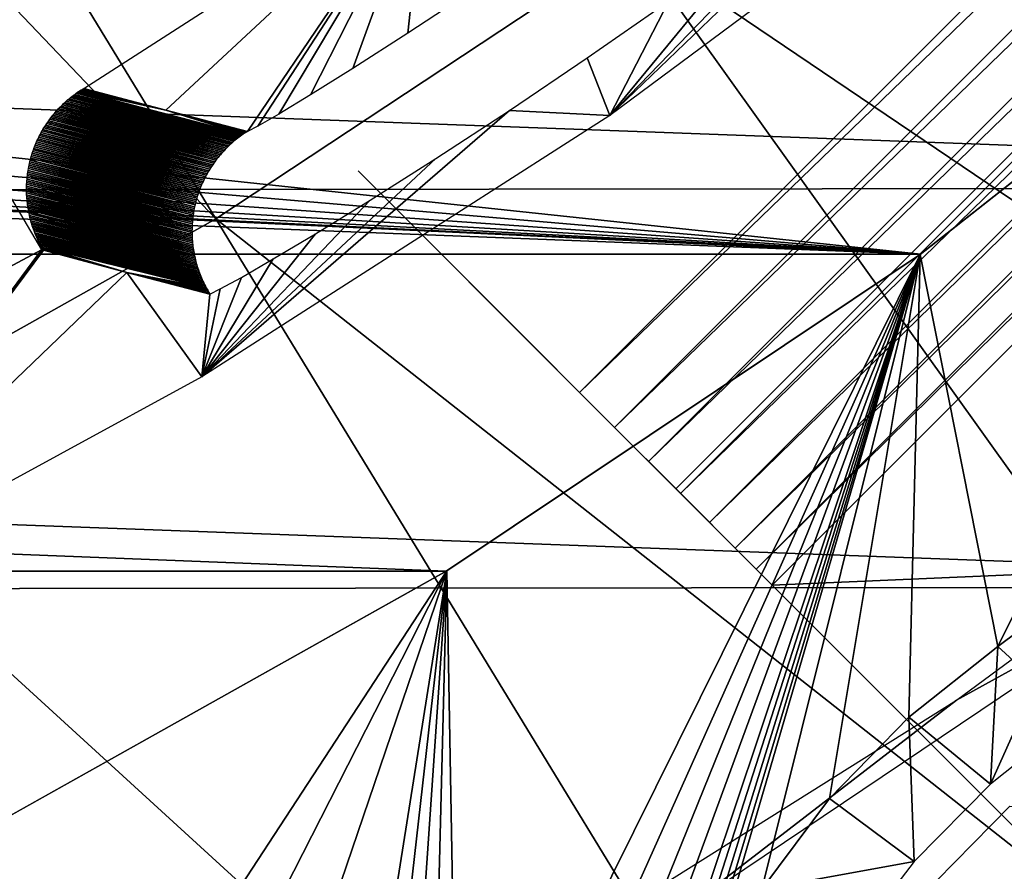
# Model space of a CAD drawing. Header units: millimetres. Extents: x -30.2 to 30.2, y -30.2 to 30.2.
# Tile 115 of 191: x 11.4 to 14.8, y -22 to -19.1. Entities that reach past the tile are written whole.
import ezdxf

# ---------------------------------------------------------------- set-up
doc = ezdxf.new("R2010")
doc.units = ezdxf.units.MM
doc.header["$LTSCALE"] = 81.481481
for name, color, linetype in [('1', 7, 'CONTINUOUS'), ('104', 7, 'CONTINUOUS'), ('120', 7, 'CONTINUOUS'), ('129', 7, 'CONTINUOUS'), ('141', 7, 'CONTINUOUS'), ('15', 7, 'CONTINUOUS'), ('174', 7, 'CONTINUOUS'), ('175', 7, 'CONTINUOUS'), ('242', 7, 'CONTINUOUS'), ('244', 7, 'CONTINUOUS'), ('245', 7, 'CONTINUOUS'), ('248', 7, 'CONTINUOUS'), ('27', 7, 'CONTINUOUS'), ('3', 7, 'CONTINUOUS'), ('55', 7, 'CONTINUOUS'), ('64', 7, 'CONTINUOUS'), ('79', 7, 'CONTINUOUS'), ('92', 7, 'CONTINUOUS')]:
    doc.layers.add(name, color=color, linetype=linetype)

msp = doc.modelspace()

# ---------------------------------------------------------------- linework, layer by layer
at = {"layer": '1', "color": 251, "linetype": 'Continuous', "true_color": 0x4c4c4c}
for points in [[(18.6557, -19.6917, 4.4), (-20.0588, -18.2617, 4.4), (20.0953, -18.2215, 4.4), (18.6557, -19.6917, 4.4)], [(-18.6164, -19.7288, 4.4), (-20.0588, -18.2617, 4.4), (18.6557, -19.6917, 4.4), (-18.6164, -19.7288, 4.4)], [(17.1139, -21.0458, 4.4), (-18.6164, -19.7288, 4.4), (18.6557, -19.6917, 4.4), (17.1139, -21.0458, 4.4)], [(-17.072, -21.0797, 4.4), (-18.6164, -19.7288, 4.4), (17.1139, -21.0458, 4.4), (-17.072, -21.0797, 4.4)], [(15.4714, -22.2809, 4.4), (-17.072, -21.0797, 4.4), (17.1139, -21.0458, 4.4), (15.4714, -22.2809, 4.4)], [(-15.4272, -22.3114, 4.4), (-17.072, -21.0797, 4.4), (15.4714, -22.2809, 4.4), (-15.4272, -22.3114, 4.4)]]:
    msp.add_3dface(points, dxfattribs=at)
at = {"layer": '104', "color": 251, "linetype": 'Continuous', "true_color": 0x4c4c4c}
msp.add_3dface([(11.491, -19.903, -212.7), (10.1559, -20.6163, -212.7), (7.903, -13.8121, -219.7829), (11.491, -19.903, -212.7)], dxfattribs=at)
at = {"layer": '120', "color": 251, "linetype": 'Continuous', "true_color": 0x4c4c4c}
for points in [[(11.6337, -19.3557, -212.2044), (12.793, -18.6098, -212.2044), (11.912, -19.4295, -188.4226), (11.6337, -19.3557, -212.2044)], [(11.912, -19.4295, -188.4226), (12.793, -18.6098, -212.2044), (12.189, -19.5018, -164.6738), (11.912, -19.4295, -188.4226)], [(12.189, -19.5018, -164.6738), (12.793, -18.6098, -212.2044), (12.224, -19.4839, -164.2834), (12.189, -19.5018, -164.6738)], [(12.224, -19.4839, -164.2834), (12.793, -18.6098, -212.2044), (12.2954, -19.4427, -163.9201), (12.224, -19.4839, -164.2834)], [(12.2954, -19.4427, -163.9201), (12.793, -18.6098, -212.2044), (12.4029, -19.3777, -163.5837), (12.2954, -19.4427, -163.9201)], [(12.4029, -19.3777, -163.5837), (12.793, -18.6098, -212.2044), (12.547, -19.288, -163.2735), (12.4029, -19.3777, -163.5837)], [(12.547, -19.288, -163.2735), (12.793, -18.6098, -212.2044), (12.7333, -19.1686, -162.9823), (12.547, -19.288, -163.2735)], [(12.7333, -19.1686, -162.9823), (12.793, -18.6098, -212.2044), (12.9528, -19.0238, -162.7196), (12.7333, -19.1686, -162.9823)]]:
    msp.add_3dface(points, dxfattribs=at)
at = {"layer": '129', "color": 251, "linetype": 'Continuous', "true_color": 0x4c4c4c}
for points in [[(11.6082, -19.3724, -212.2041), (12.1609, -19.5211, -164.6735), (11.6032, -19.376, -212.2041), (11.6082, -19.3724, -212.2041)], [(11.6132, -19.3689, -212.2042), (12.1655, -19.5177, -164.6736), (11.6082, -19.3724, -212.2041), (11.6132, -19.3689, -212.2042)], [(12.1655, -19.5177, -164.6736), (12.1609, -19.5211, -164.6735), (11.6082, -19.3724, -212.2041), (12.1655, -19.5177, -164.6736)], [(11.6183, -19.3655, -212.2042), (12.1701, -19.5144, -164.6736), (11.6132, -19.3689, -212.2042), (11.6183, -19.3655, -212.2042)], [(12.1701, -19.5144, -164.6736), (12.1655, -19.5177, -164.6736), (11.6132, -19.3689, -212.2042), (12.1701, -19.5144, -164.6736)], [(11.6234, -19.3621, -212.2043), (11.912, -19.4295, -188.4226), (11.6183, -19.3655, -212.2042), (11.6234, -19.3621, -212.2043)], [(12.1748, -19.5111, -164.6737), (12.1701, -19.5144, -164.6736), (11.6183, -19.3655, -212.2042), (12.1748, -19.5111, -164.6737)], [(12.1748, -19.5111, -164.6737), (11.6183, -19.3655, -212.2042), (11.912, -19.4295, -188.4226), (12.1748, -19.5111, -164.6737)], [(11.6285, -19.3589, -212.2043), (11.912, -19.4295, -188.4226), (11.6234, -19.3621, -212.2043), (11.6285, -19.3589, -212.2043)], [(11.6337, -19.3557, -212.2044), (11.912, -19.4295, -188.4226), (11.6285, -19.3589, -212.2043), (11.6337, -19.3557, -212.2044)], [(11.5702, -19.403, -212.2038), (12.1263, -19.5503, -164.6732), (11.5657, -19.4072, -212.2037), (11.5702, -19.403, -212.2038)], [(11.5747, -19.3989, -212.2038), (12.1304, -19.5465, -164.6733), (11.5702, -19.403, -212.2038), (11.5747, -19.3989, -212.2038)], [(12.1304, -19.5465, -164.6733), (12.1263, -19.5503, -164.6732), (11.5702, -19.403, -212.2038), (12.1304, -19.5465, -164.6733)], [(11.5793, -19.3949, -212.2038), (12.1346, -19.5427, -164.6733), (11.5747, -19.3989, -212.2038), (11.5793, -19.3949, -212.2038)], [(12.1346, -19.5427, -164.6733), (12.1304, -19.5465, -164.6733), (11.5747, -19.3989, -212.2038), (12.1346, -19.5427, -164.6733)], [(11.584, -19.391, -212.2039), (12.1388, -19.5389, -164.6733), (11.5793, -19.3949, -212.2038), (11.584, -19.391, -212.2039)], [(12.1388, -19.5389, -164.6733), (12.1346, -19.5427, -164.6733), (11.5793, -19.3949, -212.2038), (12.1388, -19.5389, -164.6733)], [(11.5887, -19.3871, -212.2039), (12.1431, -19.5352, -164.6734), (11.584, -19.391, -212.2039), (11.5887, -19.3871, -212.2039)], [(12.1431, -19.5352, -164.6734), (12.1388, -19.5389, -164.6733), (11.584, -19.391, -212.2039), (12.1431, -19.5352, -164.6734)], [(11.5935, -19.3833, -212.204), (12.1475, -19.5316, -164.6734), (11.5887, -19.3871, -212.2039), (11.5935, -19.3833, -212.204)], [(12.1475, -19.5316, -164.6734), (12.1431, -19.5352, -164.6734), (11.5887, -19.3871, -212.2039), (12.1475, -19.5316, -164.6734)], [(11.5984, -19.3796, -212.204), (12.1519, -19.528, -164.6735), (11.5935, -19.3833, -212.204), (11.5984, -19.3796, -212.204)], [(12.1519, -19.528, -164.6735), (12.1475, -19.5316, -164.6734), (11.5935, -19.3833, -212.204), (12.1519, -19.528, -164.6735)], [(11.6032, -19.376, -212.2041), (12.1564, -19.5245, -164.6735), (11.5984, -19.3796, -212.204), (11.6032, -19.376, -212.2041)], [(12.1564, -19.5245, -164.6735), (12.1519, -19.528, -164.6735), (11.5984, -19.3796, -212.204), (12.1564, -19.5245, -164.6735)], [(12.1609, -19.5211, -164.6735), (12.1564, -19.5245, -164.6735), (11.6032, -19.376, -212.2041), (12.1609, -19.5211, -164.6735)], [(11.533, -19.4419, -212.2034), (11.5368, -19.4374, -212.2035), (12.0935, -19.5853, -164.6729), (11.533, -19.4419, -212.2034)], [(11.5368, -19.4374, -212.2035), (11.5407, -19.4329, -212.2035), (12.0974, -19.5806, -164.673), (11.5368, -19.4374, -212.2035)], [(12.0935, -19.5853, -164.6729), (11.5368, -19.4374, -212.2035), (12.0974, -19.5806, -164.673), (12.0935, -19.5853, -164.6729)], [(11.5407, -19.4329, -212.2035), (11.5447, -19.4285, -212.2035), (12.1014, -19.576, -164.673), (11.5407, -19.4329, -212.2035)], [(12.0974, -19.5806, -164.673), (11.5407, -19.4329, -212.2035), (12.1014, -19.576, -164.673), (12.0974, -19.5806, -164.673)], [(11.5447, -19.4285, -212.2035), (11.5487, -19.4242, -212.2036), (12.1055, -19.5714, -164.673), (11.5447, -19.4285, -212.2035)], [(12.1014, -19.576, -164.673), (11.5447, -19.4285, -212.2035), (12.1055, -19.5714, -164.673), (12.1014, -19.576, -164.673)], [(11.5487, -19.4242, -212.2036), (11.5528, -19.4199, -212.2036), (12.1097, -19.567, -164.6731), (11.5487, -19.4242, -212.2036)], [(12.1055, -19.5714, -164.673), (11.5487, -19.4242, -212.2036), (12.1097, -19.567, -164.6731), (12.1055, -19.5714, -164.673)], [(11.5528, -19.4199, -212.2036), (11.557, -19.4157, -212.2036), (12.1139, -19.5625, -164.6731), (11.5528, -19.4199, -212.2036)], [(12.1097, -19.567, -164.6731), (11.5528, -19.4199, -212.2036), (12.1139, -19.5625, -164.6731), (12.1097, -19.567, -164.6731)], [(11.5613, -19.4114, -212.2037), (12.1182, -19.5582, -164.6732), (11.557, -19.4157, -212.2036), (11.5613, -19.4114, -212.2037)], [(11.557, -19.4157, -212.2036), (12.1182, -19.5582, -164.6732), (12.1139, -19.5625, -164.6731), (11.557, -19.4157, -212.2036)], [(11.5657, -19.4072, -212.2037), (12.1222, -19.5542, -164.6732), (11.5613, -19.4114, -212.2037), (11.5657, -19.4072, -212.2037)], [(12.1222, -19.5542, -164.6732), (12.1182, -19.5582, -164.6732), (11.5613, -19.4114, -212.2037), (12.1222, -19.5542, -164.6732)], [(12.1263, -19.5503, -164.6732), (12.1222, -19.5542, -164.6732), (11.5657, -19.4072, -212.2037), (12.1263, -19.5503, -164.6732)], [(12.1842, -19.5048, -164.6738), (12.1795, -19.508, -164.6737), (11.912, -19.4295, -188.4226), (12.1842, -19.5048, -164.6738)], [(11.912, -19.4295, -188.4226), (12.189, -19.5018, -164.6738), (12.1842, -19.5048, -164.6738), (11.912, -19.4295, -188.4226)], [(12.1795, -19.508, -164.6737), (12.1748, -19.5111, -164.6737), (11.912, -19.4295, -188.4226), (12.1795, -19.508, -164.6737)], [(11.5081, -19.475, -212.2032), (11.5115, -19.4701, -212.2033), (12.068, -19.6194, -164.6727), (11.5081, -19.475, -212.2032)], [(11.5115, -19.4701, -212.2033), (11.5149, -19.4652, -212.2033), (12.0714, -19.6144, -164.6728), (11.5115, -19.4701, -212.2033)], [(12.068, -19.6194, -164.6727), (11.5115, -19.4701, -212.2033), (12.0714, -19.6144, -164.6728), (12.068, -19.6194, -164.6727)], [(11.5149, -19.4652, -212.2033), (11.5184, -19.4605, -212.2033), (12.0749, -19.6094, -164.6728), (11.5149, -19.4652, -212.2033)], [(12.0714, -19.6144, -164.6728), (11.5149, -19.4652, -212.2033), (12.0749, -19.6094, -164.6728), (12.0714, -19.6144, -164.6728)], [(11.5184, -19.4605, -212.2033), (11.5219, -19.4557, -212.2033), (12.0785, -19.6045, -164.6728), (11.5184, -19.4605, -212.2033)], [(12.0749, -19.6094, -164.6728), (11.5184, -19.4605, -212.2033), (12.0785, -19.6045, -164.6728), (12.0749, -19.6094, -164.6728)], [(11.5219, -19.4557, -212.2033), (11.5255, -19.4511, -212.2034), (12.0821, -19.5996, -164.6728), (11.5219, -19.4557, -212.2033)], [(12.0785, -19.6045, -164.6728), (11.5219, -19.4557, -212.2033), (12.0821, -19.5996, -164.6728), (12.0785, -19.6045, -164.6728)], [(11.5255, -19.4511, -212.2034), (11.5292, -19.4464, -212.2034), (12.0858, -19.5948, -164.6729), (11.5255, -19.4511, -212.2034)], [(12.0821, -19.5996, -164.6728), (11.5255, -19.4511, -212.2034), (12.0858, -19.5948, -164.6729), (12.0821, -19.5996, -164.6728)], [(11.5292, -19.4464, -212.2034), (11.533, -19.4419, -212.2034), (12.0896, -19.59, -164.6729), (11.5292, -19.4464, -212.2034)], [(12.0858, -19.5948, -164.6729), (11.5292, -19.4464, -212.2034), (12.0896, -19.59, -164.6729), (12.0858, -19.5948, -164.6729)], [(12.0896, -19.59, -164.6729), (11.533, -19.4419, -212.2034), (12.0935, -19.5853, -164.6729), (12.0896, -19.59, -164.6729)], [(11.4868, -19.5104, -212.2031), (11.4896, -19.5052, -212.2031), (12.0465, -19.6559, -164.6726), (11.4868, -19.5104, -212.2031)], [(11.4896, -19.5052, -212.2031), (11.4925, -19.5001, -212.2031), (12.0493, -19.6505, -164.6726), (11.4896, -19.5052, -212.2031)], [(12.0465, -19.6559, -164.6726), (11.4896, -19.5052, -212.2031), (12.0493, -19.6505, -164.6726), (12.0465, -19.6559, -164.6726)], [(11.4925, -19.5001, -212.2031), (11.4955, -19.495, -212.2032), (12.0522, -19.6452, -164.6726), (11.4925, -19.5001, -212.2031)], [(12.0493, -19.6505, -164.6726), (11.4925, -19.5001, -212.2031), (12.0522, -19.6452, -164.6726), (12.0493, -19.6505, -164.6726)], [(11.4955, -19.495, -212.2032), (11.4985, -19.4899, -212.2032), (12.0552, -19.64, -164.6727), (11.4955, -19.495, -212.2032)], [(12.0522, -19.6452, -164.6726), (11.4955, -19.495, -212.2032), (12.0552, -19.64, -164.6727), (12.0522, -19.6452, -164.6726)], [(11.4985, -19.4899, -212.2032), (11.5016, -19.4849, -212.2032), (12.0583, -19.6348, -164.6727), (11.4985, -19.4899, -212.2032)], [(12.0552, -19.64, -164.6727), (11.4985, -19.4899, -212.2032), (12.0583, -19.6348, -164.6727), (12.0552, -19.64, -164.6727)], [(11.5016, -19.4849, -212.2032), (11.5048, -19.4799, -212.2032), (12.0615, -19.6296, -164.6727), (11.5016, -19.4849, -212.2032)], [(12.0583, -19.6348, -164.6727), (11.5016, -19.4849, -212.2032), (12.0615, -19.6296, -164.6727), (12.0583, -19.6348, -164.6727)], [(11.5048, -19.4799, -212.2032), (11.5081, -19.475, -212.2032), (12.0647, -19.6245, -164.6727), (11.5048, -19.4799, -212.2032)], [(12.0615, -19.6296, -164.6727), (11.5048, -19.4799, -212.2032), (12.0647, -19.6245, -164.6727), (12.0615, -19.6296, -164.6727)], [(12.0647, -19.6245, -164.6727), (11.5081, -19.475, -212.2032), (12.068, -19.6194, -164.6727), (12.0647, -19.6245, -164.6727)], [(11.4715, -19.5425, -212.203), (11.4738, -19.5371, -212.203), (12.0312, -19.6886, -164.6725), (11.4715, -19.5425, -212.203)], [(11.4738, -19.5371, -212.203), (11.4763, -19.5317, -212.203), (12.0336, -19.683, -164.6725), (11.4738, -19.5371, -212.203)], [(12.0312, -19.6886, -164.6725), (11.4738, -19.5371, -212.203), (12.0336, -19.683, -164.6725), (12.0312, -19.6886, -164.6725)], [(11.4763, -19.5317, -212.203), (11.4788, -19.5263, -212.2031), (12.036, -19.6775, -164.6725), (11.4763, -19.5317, -212.203)], [(12.0336, -19.683, -164.6725), (11.4763, -19.5317, -212.203), (12.036, -19.6775, -164.6725), (12.0336, -19.683, -164.6725)], [(11.4788, -19.5263, -212.2031), (11.4814, -19.521, -212.2031), (12.0385, -19.6721, -164.6725), (11.4788, -19.5263, -212.2031)], [(12.036, -19.6775, -164.6725), (11.4788, -19.5263, -212.2031), (12.0385, -19.6721, -164.6725), (12.036, -19.6775, -164.6725)], [(11.4814, -19.521, -212.2031), (11.484, -19.5157, -212.2031), (12.041, -19.6666, -164.6726), (11.4814, -19.521, -212.2031)], [(12.0385, -19.6721, -164.6725), (11.4814, -19.521, -212.2031), (12.041, -19.6666, -164.6726), (12.0385, -19.6721, -164.6725)], [(11.484, -19.5157, -212.2031), (11.4868, -19.5104, -212.2031), (12.0437, -19.6612, -164.6726), (11.484, -19.5157, -212.2031)], [(12.041, -19.6666, -164.6726), (11.484, -19.5157, -212.2031), (12.0437, -19.6612, -164.6726), (12.041, -19.6666, -164.6726)], [(12.0437, -19.6612, -164.6726), (11.4868, -19.5104, -212.2031), (12.0465, -19.6559, -164.6726), (12.0437, -19.6612, -164.6726)], [(11.4591, -19.5758, -212.203), (11.461, -19.5701, -212.203), (12.0209, -19.7167, -164.6725), (11.4591, -19.5758, -212.203)], [(11.461, -19.5701, -212.203), (11.4629, -19.5645, -212.203), (12.0228, -19.711, -164.6725), (11.461, -19.5701, -212.203)], [(12.0209, -19.7167, -164.6725), (11.461, -19.5701, -212.203), (12.0228, -19.711, -164.6725), (12.0209, -19.7167, -164.6725)], [(11.4629, -19.5645, -212.203), (11.4649, -19.559, -212.203), (12.0247, -19.7053, -164.6725), (11.4629, -19.5645, -212.203)], [(12.0228, -19.711, -164.6725), (11.4629, -19.5645, -212.203), (12.0247, -19.7053, -164.6725), (12.0228, -19.711, -164.6725)], [(11.4649, -19.559, -212.203), (11.467, -19.5535, -212.203), (12.0268, -19.6997, -164.6725), (11.4649, -19.559, -212.203)], [(12.0247, -19.7053, -164.6725), (11.4649, -19.559, -212.203), (12.0268, -19.6997, -164.6725), (12.0247, -19.7053, -164.6725)], [(11.467, -19.5535, -212.203), (11.4692, -19.548, -212.203), (12.0268, -19.6997, -164.6725), (11.467, -19.5535, -212.203)], [(11.4692, -19.548, -212.203), (11.4715, -19.5425, -212.203), (12.029, -19.6941, -164.6725), (11.4692, -19.548, -212.203)], [(12.0268, -19.6997, -164.6725), (11.4692, -19.548, -212.203), (12.029, -19.6941, -164.6725), (12.0268, -19.6997, -164.6725)], [(12.029, -19.6941, -164.6725), (11.4715, -19.5425, -212.203), (12.0312, -19.6886, -164.6725), (12.029, -19.6941, -164.6725)], [(11.4497, -19.6102, -212.203), (11.4511, -19.6044, -212.203), (12.0113, -19.7511, -164.6725), (11.4497, -19.6102, -212.203)], [(11.4511, -19.6044, -212.203), (11.4525, -19.5986, -212.203), (12.0127, -19.7453, -164.6725), (11.4511, -19.6044, -212.203)], [(12.0113, -19.7511, -164.6725), (11.4511, -19.6044, -212.203), (12.0127, -19.7453, -164.6725), (12.0113, -19.7511, -164.6725)], [(11.4525, -19.5986, -212.203), (11.454, -19.5928, -212.203), (12.0141, -19.7396, -164.6725), (11.4525, -19.5986, -212.203)], [(12.0127, -19.7453, -164.6725), (11.4525, -19.5986, -212.203), (12.0141, -19.7396, -164.6725), (12.0127, -19.7453, -164.6725)], [(11.454, -19.5928, -212.203), (11.4556, -19.5871, -212.203), (12.0157, -19.7338, -164.6725), (11.454, -19.5928, -212.203)], [(12.0141, -19.7396, -164.6725), (11.454, -19.5928, -212.203), (12.0157, -19.7338, -164.6725), (12.0141, -19.7396, -164.6725)], [(11.4556, -19.5871, -212.203), (11.4573, -19.5814, -212.203), (12.0173, -19.7281, -164.6725), (11.4556, -19.5871, -212.203)], [(12.0157, -19.7338, -164.6725), (11.4556, -19.5871, -212.203), (12.0173, -19.7281, -164.6725), (12.0157, -19.7338, -164.6725)], [(11.4573, -19.5814, -212.203), (11.4591, -19.5758, -212.203), (12.019, -19.7224, -164.6725), (11.4573, -19.5814, -212.203)], [(12.0173, -19.7281, -164.6725), (11.4573, -19.5814, -212.203), (12.019, -19.7224, -164.6725), (12.0173, -19.7281, -164.6725)], [(12.019, -19.7224, -164.6725), (11.4591, -19.5758, -212.203), (12.0209, -19.7167, -164.6725), (12.019, -19.7224, -164.6725)], [(11.4434, -19.6454, -212.203), (11.4442, -19.6395, -212.203), (12.0048, -19.7861, -164.6725), (11.4434, -19.6454, -212.203)], [(11.4442, -19.6395, -212.203), (11.4451, -19.6336, -212.203), (12.0057, -19.7802, -164.6725), (11.4442, -19.6395, -212.203)], [(12.0048, -19.7861, -164.6725), (11.4442, -19.6395, -212.203), (12.0057, -19.7802, -164.6725), (12.0048, -19.7861, -164.6725)], [(11.4451, -19.6336, -212.203), (11.4461, -19.6277, -212.203), (12.0066, -19.7744, -164.6725), (11.4451, -19.6336, -212.203)], [(12.0057, -19.7802, -164.6725), (11.4451, -19.6336, -212.203), (12.0066, -19.7744, -164.6725), (12.0057, -19.7802, -164.6725)], [(11.4461, -19.6277, -212.203), (11.4472, -19.6218, -212.203), (12.0077, -19.7686, -164.6725), (11.4461, -19.6277, -212.203)], [(12.0066, -19.7744, -164.6725), (11.4461, -19.6277, -212.203), (12.0077, -19.7686, -164.6725), (12.0066, -19.7744, -164.6725)], [(11.4472, -19.6218, -212.203), (11.4484, -19.616, -212.203), (12.0088, -19.7627, -164.6725), (11.4472, -19.6218, -212.203)], [(12.0077, -19.7686, -164.6725), (11.4472, -19.6218, -212.203), (12.0088, -19.7627, -164.6725), (12.0077, -19.7686, -164.6725)], [(11.4484, -19.616, -212.203), (11.4497, -19.6102, -212.203), (12.01, -19.7569, -164.6725), (11.4484, -19.616, -212.203)], [(12.0088, -19.7627, -164.6725), (11.4484, -19.616, -212.203), (12.01, -19.7569, -164.6725), (12.0088, -19.7627, -164.6725)], [(12.01, -19.7569, -164.6725), (11.4497, -19.6102, -212.203), (12.0113, -19.7511, -164.6725), (12.01, -19.7569, -164.6725)], [(11.4405, -19.6749, -212.2031), (11.4409, -19.669, -212.203), (12.0019, -19.8154, -164.6725), (11.4405, -19.6749, -212.2031)], [(11.4409, -19.669, -212.203), (11.4414, -19.6631, -212.203), (12.0023, -19.8096, -164.6725), (11.4409, -19.669, -212.203)], [(12.0019, -19.8154, -164.6725), (11.4409, -19.669, -212.203), (12.0023, -19.8096, -164.6725), (12.0019, -19.8154, -164.6725)], [(11.4414, -19.6631, -212.203), (11.442, -19.6572, -212.203), (12.0028, -19.8037, -164.6725), (11.4414, -19.6631, -212.203)], [(12.0023, -19.8096, -164.6725), (11.4414, -19.6631, -212.203), (12.0028, -19.8037, -164.6725), (12.0023, -19.8096, -164.6725)], [(11.442, -19.6572, -212.203), (11.4426, -19.6513, -212.203), (12.0034, -19.7978, -164.6725), (11.442, -19.6572, -212.203)], [(12.0028, -19.8037, -164.6725), (11.442, -19.6572, -212.203), (12.0034, -19.7978, -164.6725), (12.0028, -19.8037, -164.6725)], [(11.4426, -19.6513, -212.203), (11.4434, -19.6454, -212.203), (12.0041, -19.792, -164.6725), (11.4426, -19.6513, -212.203)], [(12.0034, -19.7978, -164.6725), (11.4426, -19.6513, -212.203), (12.0041, -19.792, -164.6725), (12.0034, -19.7978, -164.6725)], [(12.0041, -19.792, -164.6725), (11.4434, -19.6454, -212.203), (12.0048, -19.7861, -164.6725), (12.0041, -19.792, -164.6725)], [(11.4398, -19.6986, -212.2031), (11.4399, -19.6927, -212.2031), (12.001, -19.839, -164.6726), (11.4398, -19.6986, -212.2031)], [(11.4399, -19.7045, -212.2031), (11.4398, -19.6986, -212.2031), (12.0011, -19.8448, -164.6726), (11.4399, -19.7045, -212.2031)], [(12.0011, -19.8448, -164.6726), (11.4398, -19.6986, -212.2031), (12.001, -19.839, -164.6726), (12.0011, -19.8448, -164.6726)], [(11.4399, -19.6927, -212.2031), (11.44, -19.6868, -212.2031), (12.0011, -19.8331, -164.6726), (11.4399, -19.6927, -212.2031)], [(12.001, -19.839, -164.6726), (11.4399, -19.6927, -212.2031), (12.0011, -19.8331, -164.6726), (12.001, -19.839, -164.6726)], [(11.44, -19.7103, -212.2032), (11.4399, -19.7045, -212.2031), (12.0012, -19.8507, -164.6726), (11.44, -19.7103, -212.2032)], [(12.0012, -19.8507, -164.6726), (11.4399, -19.7045, -212.2031), (12.0011, -19.8448, -164.6726), (12.0012, -19.8507, -164.6726)], [(11.44, -19.6868, -212.2031), (11.4402, -19.6809, -212.2031), (12.0013, -19.8272, -164.6726), (11.44, -19.6868, -212.2031)], [(12.0011, -19.8331, -164.6726), (11.44, -19.6868, -212.2031), (12.0013, -19.8272, -164.6726), (12.0011, -19.8331, -164.6726)], [(11.4402, -19.6809, -212.2031), (11.4405, -19.6749, -212.2031), (12.0015, -19.8213, -164.6726), (11.4402, -19.6809, -212.2031)], [(12.0013, -19.8272, -164.6726), (11.4402, -19.6809, -212.2031), (12.0015, -19.8213, -164.6726), (12.0013, -19.8272, -164.6726)], [(12.0015, -19.8213, -164.6726), (11.4405, -19.6749, -212.2031), (12.0019, -19.8154, -164.6725), (12.0015, -19.8213, -164.6726)], [(11.4402, -19.7162, -212.2032), (11.44, -19.7103, -212.2032), (12.0013, -19.8565, -164.6727), (11.4402, -19.7162, -212.2032)], [(12.0013, -19.8565, -164.6727), (11.44, -19.7103, -212.2032), (12.0012, -19.8507, -164.6726), (12.0013, -19.8565, -164.6727)], [(11.4405, -19.7221, -212.2032), (11.4402, -19.7162, -212.2032), (12.0016, -19.8624, -164.6727), (11.4405, -19.7221, -212.2032)], [(12.0016, -19.8624, -164.6727), (11.4402, -19.7162, -212.2032), (12.0013, -19.8565, -164.6727), (12.0016, -19.8624, -164.6727)], [(11.4409, -19.7279, -212.2032), (11.4405, -19.7221, -212.2032), (12.002, -19.8682, -164.6727), (11.4409, -19.7279, -212.2032)], [(12.002, -19.8682, -164.6727), (11.4405, -19.7221, -212.2032), (12.0016, -19.8624, -164.6727), (12.002, -19.8682, -164.6727)], [(11.4414, -19.7337, -212.2032), (11.4409, -19.7279, -212.2032), (12.0024, -19.8741, -164.6727), (11.4414, -19.7337, -212.2032)], [(12.0024, -19.8741, -164.6727), (11.4409, -19.7279, -212.2032), (12.002, -19.8682, -164.6727), (12.0024, -19.8741, -164.6727)], [(11.4419, -19.7395, -212.2033), (11.4414, -19.7337, -212.2032), (12.0029, -19.8799, -164.6727), (11.4419, -19.7395, -212.2033)], [(12.0029, -19.8799, -164.6727), (11.4414, -19.7337, -212.2032), (12.0024, -19.8741, -164.6727), (12.0029, -19.8799, -164.6727)], [(11.4426, -19.7452, -212.2033), (11.4419, -19.7395, -212.2033), (12.0035, -19.8857, -164.6728), (11.4426, -19.7452, -212.2033)], [(12.0035, -19.8857, -164.6728), (11.4419, -19.7395, -212.2033), (12.0029, -19.8799, -164.6727), (12.0035, -19.8857, -164.6728)], [(11.4433, -19.751, -212.2033), (11.4426, -19.7452, -212.2033), (12.0042, -19.8915, -164.6728), (11.4433, -19.751, -212.2033)], [(12.0042, -19.8915, -164.6728), (11.4426, -19.7452, -212.2033), (12.0035, -19.8857, -164.6728), (12.0042, -19.8915, -164.6728)], [(11.4441, -19.7567, -212.2033), (11.4433, -19.751, -212.2033), (12.005, -19.8973, -164.6728), (11.4441, -19.7567, -212.2033)], [(12.005, -19.8973, -164.6728), (11.4433, -19.751, -212.2033), (12.0042, -19.8915, -164.6728), (12.005, -19.8973, -164.6728)], [(11.4449, -19.7624, -212.2034), (11.4441, -19.7567, -212.2033), (12.0059, -19.903, -164.6728), (11.4449, -19.7624, -212.2034)], [(12.0059, -19.903, -164.6728), (11.4441, -19.7567, -212.2033), (12.005, -19.8973, -164.6728), (12.0059, -19.903, -164.6728)], [(11.4459, -19.768, -212.2034), (11.4449, -19.7624, -212.2034), (12.0068, -19.9088, -164.6729), (11.4459, -19.768, -212.2034)], [(12.0068, -19.9088, -164.6729), (11.4449, -19.7624, -212.2034), (12.0059, -19.903, -164.6728), (12.0068, -19.9088, -164.6729)], [(11.447, -19.7742, -212.2034), (11.4459, -19.768, -212.2034), (12.0079, -19.9145, -164.6729), (11.447, -19.7742, -212.2034)], [(12.0079, -19.9145, -164.6729), (11.4459, -19.768, -212.2034), (12.0068, -19.9088, -164.6729), (12.0079, -19.9145, -164.6729)], [(11.4483, -19.7803, -212.2035), (11.447, -19.7742, -212.2034), (12.009, -19.9202, -164.6729), (11.4483, -19.7803, -212.2035)], [(12.009, -19.9202, -164.6729), (11.447, -19.7742, -212.2034), (12.0079, -19.9145, -164.6729), (12.009, -19.9202, -164.6729)], [(11.4496, -19.7863, -212.2035), (11.4483, -19.7803, -212.2035), (12.0102, -19.9259, -164.673), (11.4496, -19.7863, -212.2035)], [(12.0102, -19.9259, -164.673), (11.4483, -19.7803, -212.2035), (12.009, -19.9202, -164.6729), (12.0102, -19.9259, -164.673)], [(11.451, -19.7924, -212.2035), (11.4496, -19.7863, -212.2035), (12.0114, -19.9315, -164.673), (11.451, -19.7924, -212.2035)], [(12.0114, -19.9315, -164.673), (11.4496, -19.7863, -212.2035), (12.0102, -19.9259, -164.673), (12.0114, -19.9315, -164.673)], [(11.4525, -19.7984, -212.2036), (11.451, -19.7924, -212.2035), (12.0128, -19.9372, -164.673), (11.4525, -19.7984, -212.2036)], [(12.0128, -19.9372, -164.673), (11.451, -19.7924, -212.2035), (12.0114, -19.9315, -164.673), (12.0128, -19.9372, -164.673)], [(11.4541, -19.8043, -212.2036), (11.4525, -19.7984, -212.2036), (12.0142, -19.9428, -164.6731), (11.4541, -19.8043, -212.2036)], [(12.0142, -19.9428, -164.6731), (11.4525, -19.7984, -212.2036), (12.0128, -19.9372, -164.673), (12.0142, -19.9428, -164.6731)], [(11.4557, -19.8102, -212.2036), (11.4541, -19.8043, -212.2036), (12.0157, -19.9484, -164.6731), (11.4557, -19.8102, -212.2036)], [(12.0157, -19.9484, -164.6731), (11.4541, -19.8043, -212.2036), (12.0142, -19.9428, -164.6731), (12.0157, -19.9484, -164.6731)], [(11.4575, -19.8161, -212.2037), (11.4557, -19.8102, -212.2036), (12.019, -19.9595, -164.6732), (11.4575, -19.8161, -212.2037)], [(12.019, -19.9595, -164.6732), (11.4557, -19.8102, -212.2036), (12.0173, -19.9539, -164.6731), (12.019, -19.9595, -164.6732)], [(12.0173, -19.9539, -164.6731), (11.4557, -19.8102, -212.2036), (12.0157, -19.9484, -164.6731), (12.0173, -19.9539, -164.6731)], [(11.4594, -19.822, -212.2037), (11.4575, -19.8161, -212.2037), (12.0207, -19.965, -164.6732), (11.4594, -19.822, -212.2037)], [(12.0207, -19.965, -164.6732), (11.4575, -19.8161, -212.2037), (12.019, -19.9595, -164.6732), (12.0207, -19.965, -164.6732)], [(11.4613, -19.8278, -212.2038), (11.4594, -19.822, -212.2037), (12.0226, -19.9704, -164.6732), (11.4613, -19.8278, -212.2038)], [(12.0226, -19.9704, -164.6732), (11.4594, -19.822, -212.2037), (12.0207, -19.965, -164.6732), (12.0226, -19.9704, -164.6732)], [(11.4633, -19.8336, -212.2038), (11.4613, -19.8278, -212.2038), (12.0245, -19.9759, -164.6733), (11.4633, -19.8336, -212.2038)], [(12.0245, -19.9759, -164.6733), (11.4613, -19.8278, -212.2038), (12.0226, -19.9704, -164.6732), (12.0245, -19.9759, -164.6733)], [(11.4654, -19.8393, -212.2039), (11.4633, -19.8336, -212.2038), (12.0265, -19.9813, -164.6733), (11.4654, -19.8393, -212.2039)], [(12.0265, -19.9813, -164.6733), (11.4633, -19.8336, -212.2038), (12.0245, -19.9759, -164.6733), (12.0265, -19.9813, -164.6733)], [(11.4676, -19.845, -212.2039), (11.4654, -19.8393, -212.2039), (12.0285, -19.9867, -164.6734), (11.4676, -19.845, -212.2039)], [(12.0285, -19.9867, -164.6734), (11.4654, -19.8393, -212.2039), (12.0265, -19.9813, -164.6733), (12.0285, -19.9867, -164.6734)], [(11.4699, -19.8507, -212.2039), (11.4676, -19.845, -212.2039), (12.0308, -19.9925, -164.6734), (11.4699, -19.8507, -212.2039)], [(12.0308, -19.9925, -164.6734), (11.4676, -19.845, -212.2039), (12.0285, -19.9867, -164.6734), (12.0308, -19.9925, -164.6734)], [(11.4723, -19.8563, -212.204), (11.4699, -19.8507, -212.2039), (12.0332, -19.9982, -164.6734), (11.4723, -19.8563, -212.204)], [(12.0332, -19.9982, -164.6734), (11.4699, -19.8507, -212.2039), (12.0308, -19.9925, -164.6734), (12.0332, -19.9982, -164.6734)], [(11.4747, -19.8619, -212.204), (11.4723, -19.8563, -212.204), (12.0357, -20.0039, -164.6735), (11.4747, -19.8619, -212.204)], [(12.0357, -20.0039, -164.6735), (11.4723, -19.8563, -212.204), (12.0332, -19.9982, -164.6734), (12.0357, -20.0039, -164.6735)], [(11.4772, -19.8674, -212.2041), (11.4747, -19.8619, -212.204), (12.0383, -20.0096, -164.6735), (11.4772, -19.8674, -212.2041)], [(12.0383, -20.0096, -164.6735), (11.4747, -19.8619, -212.204), (12.0357, -20.0039, -164.6735), (12.0383, -20.0096, -164.6735)], [(11.4798, -19.8728, -212.2041), (11.4772, -19.8674, -212.2041), (12.041, -20.0152, -164.6736), (11.4798, -19.8728, -212.2041)], [(12.041, -20.0152, -164.6736), (11.4772, -19.8674, -212.2041), (12.0383, -20.0096, -164.6735), (12.041, -20.0152, -164.6736)], [(11.4825, -19.8783, -212.2042), (11.4798, -19.8728, -212.2041), (12.0437, -20.0207, -164.6736), (11.4825, -19.8783, -212.2042)], [(12.0437, -20.0207, -164.6736), (11.4798, -19.8728, -212.2041), (12.041, -20.0152, -164.6736), (12.0437, -20.0207, -164.6736)], [(11.4852, -19.8836, -212.2042), (11.4825, -19.8783, -212.2042), (12.0465, -20.0262, -164.6737), (11.4852, -19.8836, -212.2042)], [(12.0465, -20.0262, -164.6737), (11.4825, -19.8783, -212.2042), (12.0437, -20.0207, -164.6736), (12.0465, -20.0262, -164.6737)], [(11.4881, -19.8889, -212.2043), (11.4852, -19.8836, -212.2042), (12.0494, -20.0317, -164.6737), (11.4881, -19.8889, -212.2043)], [(12.0494, -20.0317, -164.6737), (11.4852, -19.8836, -212.2042), (12.0465, -20.0262, -164.6737), (12.0494, -20.0317, -164.6737)], [(11.491, -19.8942, -212.2043), (11.4881, -19.8889, -212.2043), (12.0494, -20.0317, -164.6737), (11.491, -19.8942, -212.2043)], [(11.4939, -19.8994, -212.2044), (11.491, -19.8942, -212.2043), (11.7801, -19.9797, -188.4217), (11.4939, -19.8994, -212.2044)], [(11.491, -19.8942, -212.2043), (12.0494, -20.0317, -164.6737), (11.7801, -19.9797, -188.4217), (11.491, -19.8942, -212.2043)], [(11.497, -19.9046, -212.2044), (11.4939, -19.8994, -212.2044), (11.7801, -19.9797, -188.4217), (11.497, -19.9046, -212.2044)], [(12.0618, -20.0531, -164.6738), (11.7801, -19.9797, -188.4217), (12.0586, -20.0478, -164.6739), (12.0618, -20.0531, -164.6738)], [(12.0586, -20.0478, -164.6739), (11.7801, -19.9797, -188.4217), (12.0555, -20.0425, -164.6738), (12.0586, -20.0478, -164.6739)], [(12.0524, -20.0371, -164.6738), (11.7801, -19.9797, -188.4217), (12.0494, -20.0317, -164.6737), (12.0524, -20.0371, -164.6738)], [(12.0555, -20.0425, -164.6738), (11.7801, -19.9797, -188.4217), (12.0524, -20.0371, -164.6738), (12.0555, -20.0425, -164.6738)]]:
    msp.add_3dface(points, dxfattribs=at)
at = {"layer": '141', "color": 251, "linetype": 'Continuous', "true_color": 0x4c4c4c}
for points in [[(14.5941, -21.4305, -138.7), (16.1475, -20.2857, -138.7), (15.3425, -21.018, -136), (14.5941, -21.4305, -138.7)], [(13.6767, -22.1382, -136), (14.5941, -21.4305, -138.7), (15.3425, -21.018, -136), (13.6767, -22.1382, -136)], [(12.9617, -22.4554, -138.7), (14.5941, -21.4305, -138.7), (13.6767, -22.1382, -136), (12.9617, -22.4554, -138.7)]]:
    msp.add_3dface(points, dxfattribs=at)
at = {"layer": '15', "color": 251, "linetype": 'Continuous', "true_color": 0x4c4c4c}
msp.add_3dface([(14.7346, -21.2486, -136), (16.173, -20.1754, -136), (14.8661, -21.3679, -131.0481), (14.7346, -21.2486, -136)], dxfattribs=at)
at = {"layer": '174', "color": 251, "linetype": 'Continuous', "true_color": 0x4c4c4c}
for points in [[(19.8761, -9.3018, -211.7), (20.2411, -8.4813, -211.7), (8.6651, -20.1633, -211.7), (19.8761, -9.3018, -211.7)], [(8.6651, -20.1633, -211.7), (20.2411, -8.4813, -211.7), (14.3835, -14.3835, -211.7), (8.6651, -20.1633, -211.7)], [(9.48, -19.7922, -211.7), (19.8761, -9.3018, -211.7), (8.6651, -20.1633, -211.7), (9.48, -19.7922, -211.7)], [(19.4828, -10.1008, -211.7), (19.8761, -9.3018, -211.7), (9.48, -19.7922, -211.7), (19.4828, -10.1008, -211.7)], [(10.2803, -19.3889, -211.7), (19.4828, -10.1008, -211.7), (9.48, -19.7922, -211.7), (10.2803, -19.3889, -211.7)], [(19.0612, -10.8782, -211.7), (19.4828, -10.1008, -211.7), (10.2803, -19.3889, -211.7), (19.0612, -10.8782, -211.7)], [(11.062, -18.9553, -211.7), (19.0612, -10.8782, -211.7), (10.2803, -19.3889, -211.7), (11.062, -18.9553, -211.7)], [(14.1969, -14.5315, -211.7), (8.6651, -20.1633, -211.7), (14.3835, -14.3835, -211.7), (14.1969, -14.5315, -211.7)], [(14.0047, -14.6446, -211.7), (8.6651, -20.1633, -211.7), (14.1969, -14.5315, -211.7), (14.0047, -14.6446, -211.7)], [(13.807, -14.7226, -211.7), (8.6651, -20.1633, -211.7), (14.0047, -14.6446, -211.7), (13.807, -14.7226, -211.7)], [(13.6033, -14.7655, -211.7), (8.6651, -20.1633, -211.7), (13.807, -14.7226, -211.7), (13.6033, -14.7655, -211.7)], [(8.8483, -19.1582, -211.7), (8.8139, -19.2139, -211.7), (13.1585, -14.7429, -211.7), (8.8483, -19.1582, -211.7)], [(13.1585, -14.7429, -211.7), (8.8139, -19.2139, -211.7), (13.3843, -14.7718, -211.7), (13.1585, -14.7429, -211.7)], [(8.8674, -19.097, -211.7), (8.8483, -19.1582, -211.7), (13.1585, -14.7429, -211.7), (8.8674, -19.097, -211.7)], [(7.8394, -20.5003, -211.7), (8.6651, -20.1633, -211.7), (13.6033, -14.7655, -211.7), (7.8394, -20.5003, -211.7)], [(13.3843, -14.7718, -211.7), (7.8394, -20.5003, -211.7), (13.6033, -14.7655, -211.7), (13.3843, -14.7718, -211.7)], [(8.7641, -19.2641, -211.7), (7.8394, -20.5003, -211.7), (13.3843, -14.7718, -211.7), (8.7641, -19.2641, -211.7)], [(8.8139, -19.2139, -211.7), (8.7641, -19.2641, -211.7), (13.3843, -14.7718, -211.7), (8.8139, -19.2139, -211.7)]]:
    msp.add_3dface(points, dxfattribs=at)
at = {"layer": '175', "color": 251, "linetype": 'Continuous', "true_color": 0x4c4c4c}
msp.add_3dface([(11.4657, -18.7173, -124.7), (11.062, -18.9553, -211.7), (10.723, -19.1525, -124.7), (11.4657, -18.7173, -124.7)], dxfattribs=at)
at = {"layer": '242', "color": 25, "linetype": 'Continuous', "true_color": 0x996633}
for points in [[(13.8434, -20.9144, -212.8663), (13.9148, -20.9859, -212.732), (12.5644, -19.6355, -213.2), (13.8434, -20.9144, -212.8663)], [(12.5644, -19.6355, -213.2), (13.9148, -20.9859, -212.732), (13.3161, -20.3872, -212.7), (12.5644, -19.6355, -213.2)], [(13.757, -20.8281, -212.9818), (13.8434, -20.9144, -212.8663), (12.5644, -19.6355, -213.2), (13.757, -20.8281, -212.9818)], [(13.6581, -20.7292, -213.0752), (13.757, -20.8281, -212.9818), (12.5644, -19.6355, -213.2), (13.6581, -20.7292, -213.0752)], [(13.5497, -20.6207, -213.1439), (13.6581, -20.7292, -213.0752), (12.5644, -19.6355, -213.2), (13.5497, -20.6207, -213.1439)], [(13.4346, -20.5056, -213.1859), (13.5497, -20.6207, -213.1439), (12.5644, -19.6355, -213.2), (13.4346, -20.5056, -213.1859)], [(13.3161, -20.3872, -213.2), (13.4346, -20.5056, -213.1859), (12.5644, -19.6355, -213.2), (13.3161, -20.3872, -213.2)], [(12.5644, -19.6355, -212.7), (12.5644, -19.6355, -213.2), (13.3161, -20.3872, -212.7), (12.5644, -19.6355, -212.7)], [(13.3161, -20.3872, -212.7), (13.9148, -20.9859, -212.732), (13.3851, -20.4562, -212.6904), (13.3161, -20.3872, -212.7)], [(13.9148, -20.9859, -212.732), (13.9694, -21.0405, -212.5827), (13.3851, -20.4562, -212.6904), (13.9148, -20.9859, -212.732)], [(13.3851, -20.4562, -212.6904), (13.9694, -21.0405, -212.5827), (13.4514, -20.5225, -212.6619), (13.3851, -20.4562, -212.6904)], [(13.4514, -20.5225, -212.6619), (13.9694, -21.0405, -212.5827), (13.5125, -20.5836, -212.6157), (13.4514, -20.5225, -212.6619)], [(13.5125, -20.5836, -212.6157), (13.9694, -21.0405, -212.5827), (13.5661, -20.6372, -212.5536), (13.5125, -20.5836, -212.6157)], [(13.5661, -20.6372, -212.5536), (13.9694, -21.0405, -212.5827), (13.6101, -20.6811, -212.4778), (13.5661, -20.6372, -212.5536)], [(13.6101, -20.6811, -212.4778), (13.9694, -21.0405, -212.5827), (13.6427, -20.7138, -212.3913), (13.6101, -20.6811, -212.4778)], [(20.455, -27.5261, -190.4393), (20.4921, -27.5632, -190.273), (13.6427, -20.7138, -212.3913), (20.455, -27.5261, -190.4393)], [(13.6427, -20.7138, -212.3913), (20.4921, -27.5632, -190.273), (20.1284, -27.1995, -190.2479), (13.6427, -20.7138, -212.3913)], [(13.9694, -21.0405, -212.5827), (20.455, -27.5261, -190.4393), (13.6427, -20.7138, -212.3913), (13.9694, -21.0405, -212.5827)]]:
    msp.add_3dface(points, dxfattribs=at)
at = {"layer": '244', "color": 25, "linetype": 'Continuous', "true_color": 0x996633}
for points in [[(13.3161, -20.3872, -213.2), (20.3872, -13.3161, -213.2), (20.5056, -13.4346, -213.1859), (13.3161, -20.3872, -213.2)], [(13.4346, -20.5056, -213.1859), (13.3161, -20.3872, -213.2), (20.5056, -13.4346, -213.1859), (13.4346, -20.5056, -213.1859)], [(13.4346, -20.5056, -213.1859), (20.5056, -13.4346, -213.1859), (20.6207, -13.5497, -213.1439), (13.4346, -20.5056, -213.1859)], [(13.5497, -20.6207, -213.1439), (13.4346, -20.5056, -213.1859), (20.6207, -13.5497, -213.1439), (13.5497, -20.6207, -213.1439)], [(13.5497, -20.6207, -213.1439), (20.6207, -13.5497, -213.1439), (20.7292, -13.6581, -213.0752), (13.5497, -20.6207, -213.1439)], [(13.6581, -20.7292, -213.0752), (13.5497, -20.6207, -213.1439), (20.7292, -13.6581, -213.0752), (13.6581, -20.7292, -213.0752)], [(13.6581, -20.7292, -213.0752), (20.7292, -13.6581, -213.0752), (20.8281, -13.757, -212.9818), (13.6581, -20.7292, -213.0752)], [(13.757, -20.8281, -212.9818), (13.6581, -20.7292, -213.0752), (20.8281, -13.757, -212.9818), (13.757, -20.8281, -212.9818)], [(13.757, -20.8281, -212.9818), (20.8281, -13.757, -212.9818), (20.9144, -13.8434, -212.8663), (13.757, -20.8281, -212.9818)], [(13.8434, -20.9144, -212.8663), (13.757, -20.8281, -212.9818), (20.9144, -13.8434, -212.8663), (13.8434, -20.9144, -212.8663)], [(13.8434, -20.9144, -212.8663), (20.9144, -13.8434, -212.8663), (20.9859, -13.9148, -212.732), (13.8434, -20.9144, -212.8663)], [(13.9148, -20.9859, -212.732), (13.8434, -20.9144, -212.8663), (20.9859, -13.9148, -212.732), (13.9148, -20.9859, -212.732)], [(13.9148, -20.9859, -212.732), (20.9859, -13.9148, -212.732), (21.0405, -13.9694, -212.5827), (13.9148, -20.9859, -212.732)], [(13.9694, -21.0405, -212.5827), (13.9148, -20.9859, -212.732), (21.0405, -13.9694, -212.5827), (13.9694, -21.0405, -212.5827)]]:
    msp.add_3dface(points, dxfattribs=at)
at = {"layer": '245', "color": 25, "linetype": 'Continuous', "true_color": 0x996633}
for points in [[(13.9694, -21.0405, -212.5827), (21.0405, -13.9694, -212.5827), (27.5261, -20.455, -190.4393), (13.9694, -21.0405, -212.5827)], [(20.455, -27.5261, -190.4393), (13.9694, -21.0405, -212.5827), (27.5261, -20.455, -190.4393), (20.455, -27.5261, -190.4393)]]:
    msp.add_3dface(points, dxfattribs=at)
at = {"layer": '248', "color": 25, "linetype": 'Continuous', "true_color": 0x996633}
msp.add_3dface([(13.6427, -20.7138, -212.3913), (20.1284, -27.1995, -190.2479), (20.7138, -13.6427, -212.3913), (13.6427, -20.7138, -212.3913)], dxfattribs=at)
at = {"layer": '27', "color": 251, "linetype": 'Continuous', "true_color": 0x4c4c4c}
for points in [[(15.9904, -18.7216, -136), (14.7346, -21.2486, -136), (14.4713, -19.919, -136), (15.9904, -18.7216, -136)], [(16.173, -20.1754, -136), (14.7346, -21.2486, -136), (15.9904, -18.7216, -136), (16.173, -20.1754, -136)], [(14.4713, -19.919, -136), (12.9032, -23.0781, -136), (12.8653, -20.9922, -136), (14.4713, -19.919, -136)], [(13.08, -23.0232, -136), (12.9032, -23.0781, -136), (14.4713, -19.919, -136), (13.08, -23.0232, -136)], [(13.2462, -22.9431, -136), (13.08, -23.0232, -136), (14.4713, -19.919, -136), (13.2462, -22.9431, -136)], [(13.3986, -22.8392, -136), (13.2462, -22.9431, -136), (14.4713, -19.919, -136), (13.3986, -22.8392, -136)], [(13.5346, -22.7135, -136), (13.3986, -22.8392, -136), (14.4713, -19.919, -136), (13.5346, -22.7135, -136)], [(13.5946, -22.6437, -136), (13.5346, -22.7135, -136), (14.4713, -19.919, -136), (13.5946, -22.6437, -136)], [(13.6498, -22.5689, -136), (13.5946, -22.6437, -136), (14.4713, -19.919, -136), (13.6498, -22.5689, -136)], [(13.7002, -22.4891, -136), (13.6498, -22.5689, -136), (14.4713, -19.919, -136), (13.7002, -22.4891, -136)], [(13.7458, -22.4043, -136), (13.7002, -22.4891, -136), (14.4713, -19.919, -136), (13.7458, -22.4043, -136)], [(13.9339, -22.0714, -136), (13.7458, -22.4043, -136), (14.4713, -19.919, -136), (13.9339, -22.0714, -136)], [(14.1641, -21.7644, -136), (13.9339, -22.0714, -136), (14.4713, -19.919, -136), (14.1641, -21.7644, -136)], [(14.4324, -21.4884, -136), (14.1641, -21.7644, -136), (14.4713, -19.919, -136), (14.4324, -21.4884, -136)], [(14.7346, -21.2486, -136), (14.4324, -21.4884, -136), (14.4713, -19.919, -136), (14.7346, -21.2486, -136)], [(12.8653, -20.9922, -136), (11.3933, -23.2431, -136), (11.1767, -21.9378, -136), (12.8653, -20.9922, -136)], [(11.7665, -23.1487, -136), (11.3933, -23.2431, -136), (12.8653, -20.9922, -136), (11.7665, -23.1487, -136)], [(12.1474, -23.1028, -136), (11.7665, -23.1487, -136), (12.8653, -20.9922, -136), (12.1474, -23.1028, -136)], [(12.5298, -23.1063, -136), (12.1474, -23.1028, -136), (12.8653, -20.9922, -136), (12.5298, -23.1063, -136)], [(12.626, -23.1093, -136), (12.5298, -23.1063, -136), (12.8653, -20.9922, -136), (12.626, -23.1093, -136)], [(12.7203, -23.1055, -136), (12.626, -23.1093, -136), (12.8653, -20.9922, -136), (12.7203, -23.1055, -136)], [(12.8127, -23.0951, -136), (12.7203, -23.1055, -136), (12.8653, -20.9922, -136), (12.8127, -23.0951, -136)], [(12.9032, -23.0781, -136), (12.8127, -23.0951, -136), (12.8653, -20.9922, -136), (12.9032, -23.0781, -136)]]:
    msp.add_3dface(points, dxfattribs=at)
at = {"layer": '3', "color": 251, "linetype": 'Continuous', "true_color": 0x4c4c4c}
for points in [[(12.0824, -19.7978, 6.367), (9.063, -14.8504, 6.644), (7.9549, -15.4723, 6.644), (12.0824, -19.7978, 6.367)], [(12.0824, -19.7978, 6.367), (13.4954, -18.8631, 6.367), (9.063, -14.8504, 6.644), (12.0824, -19.7978, 6.367)], [(10.6051, -20.627, 6.367), (12.0824, -19.7978, 6.367), (7.9549, -15.4723, 6.644), (10.6051, -20.627, 6.367)], [(13.4954, -18.8631, 6.367), (18.5263, -22.2617, 6.0125), (14.8363, -17.8276, 6.367), (13.4954, -18.8631, 6.367)], [(12.0824, -19.7978, 6.367), (16.8519, -23.5546, 6.0125), (13.4954, -18.8631, 6.367), (12.0824, -19.7978, 6.367)], [(16.8519, -23.5546, 6.0125), (18.5263, -22.2617, 6.0125), (13.4954, -18.8631, 6.367), (16.8519, -23.5546, 6.0125)], [(10.6051, -20.627, 6.367), (15.0875, -24.7219, 6.0125), (12.0824, -19.7978, 6.367), (10.6051, -20.627, 6.367)], [(15.0875, -24.7219, 6.0125), (16.8519, -23.5546, 6.0125), (12.0824, -19.7978, 6.367), (15.0875, -24.7219, 6.0125)], [(9.0711, -21.3461, 6.367), (13.2427, -25.7572, 6.0125), (10.6051, -20.627, 6.367), (9.0711, -21.3461, 6.367)], [(13.2427, -25.7572, 6.0125), (15.0875, -24.7219, 6.0125), (10.6051, -20.627, 6.367), (13.2427, -25.7572, 6.0125)], [(11.3272, -26.6552, 6.0125), (13.2427, -25.7572, 6.0125), (9.0711, -21.3461, 6.367), (11.3272, -26.6552, 6.0125)]]:
    msp.add_3dface(points, dxfattribs=at)
at = {"layer": '55', "color": 251, "linetype": 'Continuous', "true_color": 0x4c4c4c}
for points in [[(14.4324, -21.4884, -136), (14.7346, -21.2486, -136), (14.7093, -21.7157, -126.0964), (14.4324, -21.4884, -136)], [(14.7346, -21.2486, -136), (14.8661, -21.3679, -131.0481), (14.7093, -21.7157, -126.0964), (14.7346, -21.2486, -136)], [(14.8661, -21.3679, -131.0481), (14.9975, -21.4871, -126.0965), (14.7093, -21.7157, -126.0964), (14.8661, -21.3679, -131.0481)], [(14.1641, -21.7644, -136), (14.4324, -21.4884, -136), (14.4513, -21.978, -126.0964), (14.1641, -21.7644, -136)], [(14.4513, -21.978, -126.0964), (14.4324, -21.4884, -136), (14.7093, -21.7157, -126.0964), (14.4513, -21.978, -126.0964)], [(13.9339, -22.0714, -136), (14.1641, -21.7644, -136), (14.4513, -21.978, -126.0964), (13.9339, -22.0714, -136)], [(14.2274, -22.2698, -126.0964), (13.9339, -22.0714, -136), (14.4513, -21.978, -126.0964), (14.2274, -22.2698, -126.0964)]]:
    msp.add_3dface(points, dxfattribs=at)
at = {"layer": '64', "color": 251, "linetype": 'Continuous', "true_color": 0x4c4c4c}
msp.add_3dface([(14.5268, -22.0436, -126), (14.7758, -21.7904, -126), (19.9552, -22.266, -126), (14.5268, -22.0436, -126)], dxfattribs=at)
at = {"layer": '79', "color": 251, "linetype": 'Continuous', "true_color": 0x4c4c4c}
for points in [[(-15.989, -18.7227, -120), (-0.8022, -19.1999, -120), (14.4727, -19.9179, -120), (-15.989, -18.7227, -120)], [(-14.4727, -19.9179, -120), (-15.989, -18.7227, -120), (14.4727, -19.9179, -120), (-14.4727, -19.9179, -120)], [(14.4727, -19.9179, -120), (3.9788, -18.8003, -120), (15.989, -18.7227, -120), (14.4727, -19.9179, -120)], [(3.1916, -18.9497, -120), (3.9788, -18.8003, -120), (14.4727, -19.9179, -120), (3.1916, -18.9497, -120)], [(2.3975, -19.0664, -120), (3.1916, -18.9497, -120), (14.4727, -19.9179, -120), (2.3975, -19.0664, -120)], [(1.6005, -19.15, -120), (2.3975, -19.0664, -120), (14.4727, -19.9179, -120), (1.6005, -19.15, -120)], [(0.8022, -19.1999, -120), (1.6005, -19.15, -120), (14.4727, -19.9179, -120), (0.8022, -19.1999, -120)], [(-0.8022, -19.1999, -120), (0, -19.2166, -120), (14.4727, -19.9179, -120), (-0.8022, -19.1999, -120)], [(0, -19.2166, -120), (0.8022, -19.1999, -120), (14.4727, -19.9179, -120), (0, -19.2166, -120)], [(-12.8633, -20.9934, -120), (-14.4727, -19.9179, -120), (12.8633, -20.9934, -120), (-12.8633, -20.9934, -120)], [(12.8633, -20.9934, -120), (-14.4727, -19.9179, -120), (14.4727, -19.9179, -120), (12.8633, -20.9934, -120)], [(11.1784, -21.9368, -120), (-12.8633, -20.9934, -120), (12.8633, -20.9934, -120), (11.1784, -21.9368, -120)]]:
    msp.add_3dface(points, dxfattribs=at)
at = {"layer": '92', "color": 251, "linetype": 'Continuous', "true_color": 0x4c4c4c}
for points in [[(14.223, -18.6151, -161.7347), (14.5491, -18.3617, -161.7), (13.4184, -19.4479, -138.7), (14.223, -18.6151, -161.7347)], [(13.4184, -19.4479, -138.7), (14.5491, -18.3617, -161.7), (14.7375, -18.4683, -138.7), (13.4184, -19.4479, -138.7)], [(13.9126, -18.8474, -161.8124), (14.223, -18.6151, -161.7347), (13.4184, -19.4479, -138.7), (13.9126, -18.8474, -161.8124)], [(13.6186, -19.0596, -161.933), (13.9126, -18.8474, -161.8124), (13.4184, -19.4479, -138.7), (13.6186, -19.0596, -161.933)], [(13.3419, -19.2525, -162.0966), (13.6186, -19.0596, -161.933), (13.4184, -19.4479, -138.7), (13.3419, -19.2525, -162.0966)], [(13.0777, -19.4308, -162.3097), (13.3419, -19.2525, -162.0966), (13.4184, -19.4479, -138.7), (13.0777, -19.4308, -162.3097)], [(12.8282, -19.5937, -162.5701), (13.0777, -19.4308, -162.3097), (12.0344, -20.3334, -138.7), (12.8282, -19.5937, -162.5701)], [(12.0344, -20.3334, -138.7), (13.0777, -19.4308, -162.3097), (13.4184, -19.4479, -138.7), (12.0344, -20.3334, -138.7)], [(12.6051, -19.7349, -162.8648), (12.8282, -19.5937, -162.5701), (12.0344, -20.3334, -138.7), (12.6051, -19.7349, -162.8648)], [(12.4204, -19.8484, -163.1806), (12.6051, -19.7349, -162.8648), (12.0344, -20.3334, -138.7), (12.4204, -19.8484, -163.1806)], [(12.2767, -19.9342, -163.5156), (12.4204, -19.8484, -163.1806), (12.0344, -20.3334, -138.7), (12.2767, -19.9342, -163.5156)], [(10.1559, -20.6163, -212.7), (11.491, -19.903, -212.7), (10.5921, -21.1207, -138.7), (10.1559, -20.6163, -212.7)], [(11.491, -19.903, -212.7), (11.494, -19.9038, -212.4522), (10.5921, -21.1207, -138.7), (11.491, -19.903, -212.7)], [(11.494, -19.9038, -212.4522), (11.497, -19.9046, -212.2044), (10.5921, -21.1207, -138.7), (11.494, -19.9038, -212.4522)], [(11.497, -19.9046, -212.2044), (11.7801, -19.9797, -188.4217), (10.5921, -21.1207, -138.7), (11.497, -19.9046, -212.2044)], [(12.1688, -19.9965, -163.8761), (12.2767, -19.9342, -163.5156), (12.0344, -20.3334, -138.7), (12.1688, -19.9965, -163.8761)], [(10.5921, -21.1207, -138.7), (11.7801, -19.9797, -188.4217), (12.0344, -20.3334, -138.7), (10.5921, -21.1207, -138.7)], [(11.7801, -19.9797, -188.4217), (12.0618, -20.0531, -164.6738), (12.0344, -20.3334, -138.7), (11.7801, -19.9797, -188.4217)], [(12.0971, -20.036, -164.2622), (12.1688, -19.9965, -163.8761), (12.0344, -20.3334, -138.7), (12.0971, -20.036, -164.2622)], [(12.0618, -20.0531, -164.6738), (12.0971, -20.036, -164.2622), (12.0344, -20.3334, -138.7), (12.0618, -20.0531, -164.6738)]]:
    msp.add_3dface(points, dxfattribs=at)

doc.saveas('drawing.dxf')
